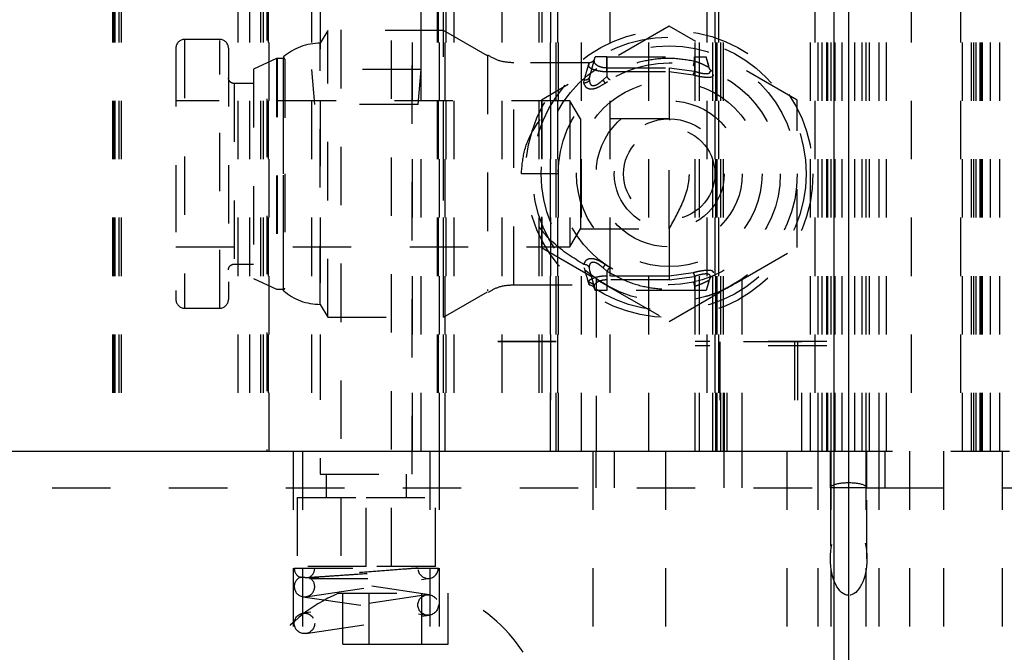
# Model space of a CAD drawing. Header units: inches. Extents: x 1880 to 2363, y -453 to -54.
# Tile 33 of 256: x 1904.18 to 1905.87, y -450.1 to -449.02. Entities that reach past the tile are written whole.
import ezdxf

# ---------------------------------------------------------------- set-up
doc = ezdxf.new("R2010")
doc.units = ezdxf.units.IN
doc.header["$LTSCALE"] = 0.5
doc.header["$MEASUREMENT"] = 0
doc.linetypes.add('HIDDEN', pattern=[0.225, 0.15, -0.075])
doc.layers.add('SID-M-H', color=4, linetype='HIDDEN')
doc.layers.add('SID-M-S', color=105, linetype='Continuous')

msp = doc.modelspace()

# ---------------------------------------------------------------- linework, layer by layer
at = {"layer": 'SID-M-H'}
for p, q in [((1904.68392, -448.7063), (1904.68392, -449.1003)), ((1904.87142, -449.1003), (1904.87142, -448.7063)), ((1904.34379, -448.75405), (1904.34379, -449.75405)), ((1904.34573, -448.75405), (1904.34573, -449.75405)), ((1904.34573, -448.75405), (1904.34573, -449.75405)), ((1904.34767, -448.75405), (1904.34767, -449.75405)), ((1904.3542, -448.75405), (1904.3542, -449.75405)), ((1904.3542, -448.75405), (1904.3542, -449.75405)), ((1904.35862, -448.75405), (1904.35862, -449.75405)), ((1904.35862, -448.75405), (1904.35862, -449.75405)), ((1904.55767, -448.75405), (1904.55767, -449.75405)), ((1904.57767, -448.75405), (1904.57767, -449.75405)), ((1904.59671, -448.75405), (1904.59671, -449.75405)), ((1904.60113, -448.75405), (1904.60113, -449.75405)), ((1904.60767, -448.75081), (1904.60767, -449.75405)), ((1904.60961, -448.75405), (1904.60961, -449.75405)), ((1904.61154, -449.75405), (1904.61154, -448.75405)), ((1904.68392, -448.75405), (1904.68392, -449.75405)), ((1904.69867, -448.75405), (1904.69867, -449.75405)), ((1904.85667, -449.75405), (1904.85667, -448.75405)), ((1904.87142, -449.75405), (1904.87142, -448.75405)), ((1904.89879, -448.75405), (1904.89879, -449.75405)), ((1904.90073, -448.75405), (1904.90073, -449.75405)), ((1904.90073, -448.75405), (1904.90073, -449.75405)), ((1904.90267, -449.75405), (1904.90267, -448.75405)), ((1904.9092, -448.75405), (1904.9092, -449.75405)), ((1904.91267, -449.75405), (1904.91267, -448.75405)), ((1904.91362, -448.75405), (1904.91362, -449.75405)), ((1904.92767, -448.75405), (1904.92767, -449.75405)), ((1905.00967, -448.75405), (1905.00967, -449.75405)), ((1905.07267, -448.75405), (1905.07267, -449.75405)), ((1905.07767, -448.75405), (1905.07767, -449.75405)), ((1905.09267, -449.75405), (1905.09267, -448.75405)), ((1905.09267, -448.75405), (1905.09267, -449.56655)), ((1905.10267, -449.75405), (1905.10267, -448.75405)), ((1905.10461, -448.75405), (1905.10461, -449.75405)), ((1905.10654, -449.75405), (1905.10654, -448.75405)), ((1905.14567, -449.75405), (1905.14567, -448.75405)), ((1905.19417, -448.75405), (1905.19417, -449.75405)), ((1905.26117, -449.75405), (1905.26117, -448.75405)), ((1905.34017, -449.75405), (1905.34017, -448.75405)), ((1905.34767, -449.75405), (1905.34767, -448.75405)), ((1905.36017, -448.75405), (1905.36017, -449.75405)), ((1905.37017, -449.75405), (1905.37017, -448.75405)), ((1905.37379, -448.75405), (1905.37379, -449.75405)), ((1905.37573, -449.75405), (1905.37573, -448.75405)), ((1905.37573, -449.75405), (1905.37573, -448.75405)), ((1905.38017, -448.75405), (1905.38017, -449.75405)), ((1905.3842, -449.75405), (1905.3842, -448.75405)), ((1905.3842, -449.75405), (1905.3842, -448.75405)), ((1905.38862, -449.75405), (1905.38862, -448.75405)), ((1905.38862, -449.75405), (1905.38862, -448.75405)), ((1905.54517, -448.75405), (1905.54517, -449.75405)), ((1905.55767, -449.75405), (1905.55767, -448.75405)), ((1905.55767, -449.75405), (1905.55767, -448.75405)), ((1905.56517, -449.75405), (1905.56517, -448.75405)), ((1905.70967, -448.75405), (1905.70967, -449.75405)), ((1905.79417, -448.75405), (1905.79417, -449.75405)), ((1905.81267, -449.75405), (1905.81267, -448.75405)), ((1905.81671, -449.75405), (1905.81671, -448.75405)), ((1905.82113, -449.75405), (1905.82113, -448.75405)), ((1905.82961, -449.75405), (1905.82961, -448.75405)), ((1905.83154, -449.75405), (1905.83154, -448.75405)), ((1905.84567, -449.75405), (1905.84567, -448.75405)), ((1905.86117, -449.75405), (1905.86117, -448.75405)), ((1904.69893, -448.76587), (1904.69893, -449.79342)), ((1904.85641, -449.79342), (1904.85641, -448.76587)), ((1904.73436, -448.83279), (1904.73436, -449.9509)), ((1904.82097, -449.9509), (1904.82097, -448.83279)), ((1905.37767, -449.75405), (1905.37767, -449.00405)), ((1905.53767, -449.75405), (1905.53767, -449.00405)), ((1905.55067, -449.75405), (1905.55067, -449.00405)), ((1905.56692, -449.75405), (1905.56692, -449.00405)), ((1905.57267, -449.75405), (1905.57267, -449.00405)), ((1905.57962, -449.75405), (1905.57962, -449.00405)), ((1905.59192, -449.75405), (1905.59192, -449.00405)), ((1905.61341, -449.75405), (1905.61341, -449.00405)), ((1905.62572, -449.75405), (1905.62572, -449.00405)), ((1905.63267, -449.75405), (1905.63267, -449.00405)), ((1905.63841, -449.75405), (1905.63841, -449.00405)), ((1905.65467, -449.75405), (1905.65467, -449.00405)), ((1905.66767, -449.75405), (1905.66767, -449.00405)), ((1905.79767, -449.75405), (1905.79767, -449.00405)), ((1905.82767, -449.75405), (1905.82767, -449.00405)), ((1905.29589, -449.02646), (1905.07714, -449.15276)), ((1905.51464, -449.15276), (1905.29589, -449.02646)), ((1904.7116, -449.03355), (1904.69889, -449.05555)), ((1904.7116, -449.52455), (1904.7116, -449.03355)), ((1904.90976, -449.03355), (1904.7116, -449.03355)), ((1904.90976, -449.27905), (1904.90976, -449.03355)), ((1904.98501, -449.077), (1904.90976, -449.03355)), ((1904.5269, -449.04905), (1904.4669, -449.04905)), ((1904.4669, -449.04951), (1904.4669, -449.5086)), ((1904.5269, -449.50905), (1904.5269, -449.05087)), ((1904.5419, -449.06405), (1904.5419, -449.49405)), ((1904.69889, -449.50255), (1904.69889, -449.05555)), ((1904.63589, -449.27905), (1904.63589, -449.079)), ((1904.63824, -449.08305), (1904.63589, -449.079)), ((1904.98501, -449.077), (1904.98501, -449.47923)), ((1905.16028, -449.11246), (1905.16923, -449.07905)), ((1905.18923, -449.07905), (1905.16923, -449.07905)), ((1905.18923, -449.07905), (1905.18923, -449.11246)), ((1905.18923, -449.07905), (1905.33923, -449.07905)), ((1905.18923, -449.09745), (1905.18923, -449.07905)), ((1905.33923, -449.08639), (1905.33923, -449.07905)), ((1905.33923, -449.07905), (1905.35923, -449.07905)), ((1905.33923, -449.07905), (1905.33923, -449.10331)), ((1905.36415, -449.09745), (1905.35923, -449.07905)), ((1905.36336, -449.09449), (1905.35923, -449.07905)), ((1904.62397, -449.08184), (1904.5849, -449.10005)), ((1904.62397, -449.08184), (1904.62397, -449.47444)), ((1904.63564, -449.08155), (1904.62523, -449.08155)), ((1904.62523, -449.08201), (1904.62523, -449.47609)), ((1904.63564, -449.08155), (1904.63564, -449.47471)), ((1904.63824, -449.08305), (1904.63824, -449.27905)), ((1905.15877, -449.08905), (1905.03001, -449.08905)), ((1905.03001, -449.46905), (1905.03001, -449.09082)), ((1905.1674, -449.08588), (1905.16726, -449.08639)), ((1905.16842, -449.08205), (1905.16851, -449.08171)), ((1905.18923, -449.09745), (1905.29589, -449.09745)), ((1905.29589, -449.09745), (1905.29589, -449.10407)), ((1905.29589, -449.09745), (1905.33923, -449.10331)), ((1904.5849, -449.10005), (1904.5849, -449.45805)), ((1904.87142, -449.1003), (1904.68392, -449.1003)), ((1904.68392, -449.1003), (1904.68917, -449.1603)), ((1904.86617, -449.1603), (1904.87142, -449.1003)), ((1905.15944, -449.11824), (1905.16028, -449.11246)), ((1905.18265, -449.11824), (1905.18923, -449.11246)), ((1905.18923, -449.10407), (1905.29589, -449.10407)), ((1905.29589, -449.10407), (1905.33706, -449.10964)), ((1905.29589, -449.10407), (1905.29589, -449.18505)), ((1905.36572, -449.10331), (1905.36611, -449.10428)), ((1904.5519, -449.12455), (1904.5519, -449.43355)), ((1904.5849, -449.12455), (1904.5519, -449.12455)), ((1905.15001, -449.12382), (1905.15062, -449.11833)), ((1905.18633, -449.12377), (1905.19051, -449.12098)), ((1905.1259, -449.15405), (1904.4519, -449.15405)), ((1904.86617, -449.1603), (1904.68917, -449.1603)), ((1905.07714, -449.15276), (1905.07714, -449.40535)), ((1905.1259, -449.15405), (1905.1259, -449.40405)), ((1905.14379, -449.18505), (1905.1259, -449.15405)), ((1905.51464, -449.40535), (1905.51464, -449.15276)), ((1905.14379, -449.18505), (1905.14379, -449.27905)), ((1905.29589, -449.18505), (1905.14379, -449.18505)), ((1905.29589, -449.37305), (1905.29589, -449.18505)), ((1904.63589, -449.47911), (1904.63589, -449.27905)), ((1904.63824, -449.27905), (1904.63824, -449.47505)), ((1904.90976, -449.52455), (1904.90976, -449.27905)), ((1905.14379, -449.27905), (1905.14379, -449.37305)), ((1905.1259, -449.40405), (1905.14379, -449.37305)), ((1905.14379, -449.37305), (1905.29589, -449.37305)), ((1905.29589, -449.37305), (1905.29589, -449.45404)), ((1904.4519, -449.40405), (1905.1259, -449.40405)), ((1905.07714, -449.40535), (1905.18039, -449.46496)), ((1905.41147, -449.46491), (1905.51464, -449.40535)), ((1904.5519, -449.43355), (1904.5849, -449.43355)), ((1905.19051, -449.43713), (1905.18633, -449.43434)), ((1905.16028, -449.44565), (1905.15944, -449.43987)), ((1905.16028, -449.44565), (1905.16923, -449.47905)), ((1905.18923, -449.44565), (1905.18265, -449.43987)), ((1905.18923, -449.44565), (1905.18923, -449.47905)), ((1905.33706, -449.44847), (1905.29589, -449.45404)), ((1904.5849, -449.45805), (1904.62397, -449.47627)), ((1905.17089, -449.45894), (1905.17089, -449.75405)), ((1905.29589, -449.45404), (1905.18923, -449.45404)), ((1905.18923, -449.46066), (1905.18923, -449.47905)), ((1905.29589, -449.46066), (1905.18923, -449.46066)), ((1905.29589, -449.45404), (1905.29589, -449.46066)), ((1905.29589, -449.46066), (1905.33923, -449.4548)), ((1905.33923, -449.4548), (1905.33923, -449.47905)), ((1905.36415, -449.46066), (1905.35923, -449.47905)), ((1905.36336, -449.46362), (1905.35923, -449.47905)), ((1905.42089, -449.75405), (1905.42089, -449.45916)), ((1904.62523, -449.47655), (1904.63564, -449.47655)), ((1904.63589, -449.47911), (1904.63824, -449.47505)), ((1904.90976, -449.52455), (1904.98501, -449.48111)), ((1905.03001, -449.46905), (1905.15877, -449.46905)), ((1905.16863, -449.47686), (1905.16741, -449.47384)), ((1905.18923, -449.47905), (1905.16923, -449.47905)), ((1905.33923, -449.47905), (1905.18923, -449.47905)), ((1905.19211, -449.47172), (1905.29589, -449.53164)), ((1905.29589, -449.53164), (1905.40043, -449.47129)), ((1905.33923, -449.47172), (1905.33923, -449.47905)), ((1905.35923, -449.47905), (1905.33923, -449.47905)), ((1904.69889, -449.50255), (1904.7116, -449.52455)), ((1904.4669, -449.50905), (1904.5269, -449.50905)), ((1904.7116, -449.52455), (1904.90976, -449.52455)), ((1905.10267, -449.56605), (1904.90267, -449.56605)), ((1905.10267, -449.56655), (1904.90267, -449.56655)), ((1904.91267, -449.75405), (1904.91267, -449.56655)), ((1905.09267, -449.56655), (1905.09267, -449.75405)), ((1905.56517, -449.56605), (1905.34017, -449.56605)), ((1905.52267, -449.56655), (1905.38267, -449.56655)), ((1905.38267, -449.56655), (1905.38267, -449.75405)), ((1905.39017, -449.75405), (1905.39017, -449.56655)), ((1905.39517, -449.75405), (1905.39517, -449.56655)), ((1905.51017, -449.56655), (1905.51017, -449.75405)), ((1905.51517, -449.56655), (1905.51517, -449.75405)), ((1905.52267, -449.75405), (1905.52267, -449.56655)), ((1905.56517, -449.57355), (1905.34017, -449.57355)), ((1904.65267, -449.75405), (1904.65267, -450.25405)), ((1904.66829, -449.75405), (1904.66829, -450.25405)), ((1904.88704, -450.25405), (1904.88704, -449.75405)), ((1904.90267, -450.25405), (1904.90267, -449.75405)), ((1905.16517, -449.75405), (1905.16517, -450.25405)), ((1905.17089, -449.81655), (1905.17089, -449.75405)), ((1905.20214, -449.81655), (1905.20214, -449.75405)), ((1905.29017, -450.25405), (1905.29017, -449.75405)), ((1905.38964, -449.81655), (1905.38964, -449.75405)), ((1905.42089, -449.81655), (1905.42089, -449.75405)), ((1905.49767, -450.25405), (1905.49767, -449.75405)), ((1905.55067, -450.25405), (1905.55067, -449.75405)), ((1905.57142, -449.81655), (1905.57142, -449.75405)), ((1905.57267, -450.25405), (1905.57267, -449.75405)), ((1905.57767, -449.75405), (1906.57767, -449.75405)), ((1905.57767, -449.75405), (1906.57767, -449.75405)), ((1905.63267, -450.25405), (1905.63267, -449.75405)), ((1905.63392, -449.81655), (1905.63392, -449.75405)), ((1905.65467, -450.25405), (1905.65467, -449.75405)), ((1905.66517, -449.81655), (1905.66517, -449.75405)), ((1905.66517, -449.81655), (1905.66517, -449.75405)), ((1905.70767, -450.25405), (1905.70767, -449.75405)), ((1905.76517, -449.75405), (1905.76517, -450.25405)), ((1905.86517, -449.75405), (1905.86517, -450.25405)), ((1904.69893, -449.79342), (1904.85641, -449.79342)), ((1904.70877, -449.79342), (1904.70877, -449.83279)), ((1904.84656, -449.83279), (1904.84656, -449.79342)), ((1903.64017, -449.81655), (1905.57142, -449.81655)), ((1905.63392, -449.81655), (1905.57142, -449.81655)), ((1905.57142, -449.81655), (1905.57142, -449.9378)), ((1905.63392, -449.81655), (1905.66517, -449.81655)), ((1905.63392, -449.9378), (1905.63392, -449.81655)), ((1905.66517, -449.81655), (1906.81517, -449.81655)), ((1904.65956, -449.83279), (1904.77767, -449.83279)), ((1904.65956, -449.83279), (1904.65956, -449.9509)), ((1904.77767, -449.9509), (1904.77767, -449.83279)), ((1904.77767, -449.83279), (1904.89578, -449.83279)), ((1904.89578, -449.9509), (1904.89578, -449.83279)), ((1904.65442, -449.95405), (1904.86592, -449.95405)), ((1904.77767, -449.9509), (1904.65956, -449.9509)), ((1904.89578, -449.9509), (1904.77767, -449.9509)), ((1904.67449, -450.00286), (1904.88599, -449.97136)), ((1904.68049, -449.97155), (1904.88342, -449.97155)), ((1904.88599, -449.99975), (1904.69133, -449.97075)), ((1904.88084, -449.99975), (1904.66934, -450.03125)), ((1904.66934, -450.00286), (1904.88084, -450.03436)), ((1904.73017, -449.99705), (1904.92517, -449.99705)), ((1904.7376, -450.08405), (1904.7376, -449.99705)), ((1904.78263, -450.08405), (1904.78263, -449.99705)), ((1904.8727, -450.08405), (1904.8727, -449.99705)), ((1904.91773, -450.08405), (1904.91773, -449.99705)), ((1904.67449, -450.06586), (1904.88599, -450.03436)), ((1904.7376, -450.08405), (1904.78263, -450.08405)), ((1904.78263, -450.08405), (1904.8727, -450.08405)), ((1904.8727, -450.08405), (1904.91773, -450.08405))]:
    msp.add_line(p, q, dxfattribs=at)
for centre, radius in [((1905.29589, -449.27905), 0.24581), ((1905.29589, -449.27905), 0.234), ((1905.29589, -449.27905), 0.219), ((1905.29589, -449.27905), 0.19), ((1905.29589, -449.27905), 0.15875), ((1905.29589, -449.27905), 0.125), ((1905.29589, -449.27905), 0.094), ((1905.29589, -449.27905), 0.07812), ((1904.88342, -450.01705), 0.0175), ((1904.67192, -450.04855), 0.0175)]:
    msp.add_circle(centre, radius, dxfattribs=at)
for centre, radius, start, end in [((1904.4669, -449.06405), 0.015, 90, 180), ((1904.5269, -449.06405), 0.015, 0, 90), ((1904.69889, -449.15193), 0.09637, 90, 130.82125), ((1904.62523, -449.08455), 0.003, 90, 115), ((1904.63564, -449.08455), 0.003, 30, 90), ((1905.15874, -449.42008), 0.03105, 320.38841, 332.75683), ((1904.62523, -449.47355), 0.003, 245, 270), ((1904.63564, -449.47355), 0.003, 270, 330), ((1904.69889, -449.40618), 0.09637, 229.17875, 270), ((1904.4669, -449.49405), 0.015, 180, 270), ((1904.5269, -449.49405), 0.015, 270, 0), ((1904.67192, -449.95405), 0.0175, 180, 244.1949), ((1904.67192, -449.95405), 0.0175, 294.60211, 0), ((1904.88342, -449.95405), 0.0175, 188.47114, 0), ((1904.67192, -449.98555), 0.0175, 115.84193, 64.15807), ((1904.83515, -450.24581), 0.27, 112.88177, 146.82246), ((1904.82018, -450.24581), 0.27, 33.17754, 67.11823)]:
    msp.add_arc(centre, radius, start, end, dxfattribs=at)
msp.add_ellipse((1905.60267, -449.81655), major_axis=(0.03125, 0), ratio=0.2679492, start_param=0, end_param=3.1415927, dxfattribs=at)
msp.add_ellipse((1905.60267, -449.9378), major_axis=(0, -0.0625), ratio=0.5, dxfattribs=at)
for points, knots in [([(1904.4519, -449.06405), (1904.4519, -449.06693), (1904.4519, -449.07134), (1904.4519, -449.09815), (1904.4519, -449.1259), (1904.4519, -449.16035), (1904.4519, -449.2104), (1904.4519, -449.25201), (1904.4519, -449.27905)], [0, 0, 0, 0, 0.2394568, 0.3683607, 0.5, 0.6316393, 0.7605432, 1, 1, 1, 1]), ([(1905.03001, -449.08905), (1905.02139, -449.08856), (1905.00547, -449.08764), (1904.9918, -449.07953), (1904.98553, -449.07582)], [0, 0, 0, 0, 0.5415431, 1, 1, 1, 1]), ([(1905.16512, -449.08686), (1905.16597, -449.08605), (1905.16761, -449.08447), (1905.1683, -449.0823), (1905.16863, -449.08124)], [0, 0, 0, 0, 0.5145152, 1, 1, 1, 1]), ([(1905.33923, -449.08639), (1905.32639, -449.08429), (1905.30073, -449.08008), (1905.26159, -449.08348), (1905.22348, -449.09346), (1905.20069, -449.1061), (1905.18923, -449.11246)], [0, 0, 0, 0, 0.2489015, 0.4975118, 0.747418, 1, 1, 1, 1]), ([(1905.15062, -449.11833), (1905.15233, -449.11226), (1905.1557, -449.10029), (1905.15838, -449.09082), (1905.15929, -449.08756), (1905.15816, -449.09156), (1905.1576, -449.09357)], [0, 0, 0, 0, 0.2543953, 0.5012414, 0.750372, 1, 1, 1, 1]), ([(1905.1576, -449.09357), (1905.1576, -449.09406), (1905.15758, -449.09505), (1905.15929, -449.09679), (1905.16215, -449.0986), (1905.16624, -449.10037), (1905.17123, -449.10194), (1905.17689, -449.10313), (1905.18296, -449.10392), (1905.18714, -449.10402), (1905.18923, -449.10407)], [0, 0, 0, 0, 0.1248263, 0.2506673, 0.3796294, 0.5087468, 0.635437, 0.7607568, 0.8800651, 1, 1, 1, 1]), ([(1905.16512, -449.08686), (1905.16415, -449.08751), (1905.16224, -449.08877), (1905.15998, -449.08896), (1905.15887, -449.08905)], [0, 0, 0, 0, 0.5145146, 1, 1, 1, 1]), ([(1905.16726, -449.08639), (1905.16735, -449.08747), (1905.16753, -449.08964), (1905.1715, -449.09288), (1905.17598, -449.09504), (1905.18004, -449.09638), (1905.18445, -449.09726), (1905.18766, -449.09739), (1905.18923, -449.09745)], [0, 0, 0, 0, 0.2499935, 0.5021453, 0.6386765, 0.7531579, 0.8799603, 1, 1, 1, 1]), ([(1905.33706, -449.09357), (1905.33714, -449.09348), (1905.33731, -449.09331), (1905.33783, -449.09175), (1905.33849, -449.08939), (1905.33899, -449.08738), (1905.33923, -449.08639)], [0, 0, 0, 0, 0.2420092, 0.4984772, 0.7557703, 1, 1, 1, 1]), ([(1905.36415, -449.09745), (1905.36405, -449.09739), (1905.36384, -449.09726), (1905.36224, -449.09638), (1905.35976, -449.09504), (1905.35548, -449.09288), (1905.34855, -449.08964), (1905.34233, -449.08747), (1905.33923, -449.08639)], [0, 0, 0, 0, 0.1201399, 0.2468608, 0.3613044, 0.4978623, 0.7500165, 1, 1, 1, 1]), ([(1904.5519, -449.12455), (1904.55095, -449.12448), (1904.54881, -449.1243), (1904.54599, -449.12283), (1904.54373, -449.12057), (1904.54221, -449.1178), (1904.542, -449.11565), (1904.5419, -449.11455)], [0, 0, 0, 0, 0.180825, 0.4095525, 0.5903775, 0.7897952, 1, 1, 1, 1]), ([(1905.15062, -449.11833), (1905.1517, -449.11833), (1905.15393, -449.11831), (1905.15691, -449.11708), (1905.15924, -449.11508), (1905.15994, -449.11332), (1905.16028, -449.11246)], [0, 0, 0, 0, 0.2427428, 0.5000004, 0.7572578, 1, 1, 1, 1]), ([(1905.19456, -449.11833), (1905.19437, -449.11833), (1905.19399, -449.11831), (1905.1927, -449.11708), (1905.19105, -449.11508), (1905.18982, -449.11332), (1905.18923, -449.11246)], [0, 0, 0, 0, 0.2427405, 0.4999979, 0.7572565, 1, 1, 1, 1]), ([(1905.33706, -449.10964), (1905.3372, -449.10932), (1905.33747, -449.10868), (1905.33801, -449.10717), (1905.33861, -449.10537), (1905.33902, -449.10399), (1905.33923, -449.10331)], [0, 0, 0, 0, 0.2467449, 0.4999991, 0.7532537, 1, 1, 1, 1]), ([(1905.33706, -449.10964), (1905.33944, -449.11026), (1905.34411, -449.11148), (1905.35095, -449.11279), (1905.35718, -449.11359), (1905.36252, -449.11384), (1905.36678, -449.11355), (1905.36977, -449.11273), (1905.37151, -449.11143), (1905.37144, -449.11024), (1905.37141, -449.10964)], [0, 0, 0, 0, 0.1314575, 0.2583214, 0.3826687, 0.5065667, 0.6271707, 0.7483349, 0.8719717, 1, 1, 1, 1]), ([(1905.33923, -449.10331), (1905.34105, -449.10395), (1905.34453, -449.10518), (1905.34979, -449.10656), (1905.35465, -449.10743), (1905.35892, -449.10773), (1905.36239, -449.10745), (1905.36379, -449.1068), (1905.36451, -449.10646)], [0, 0, 0, 0, 0.1756853, 0.3354674, 0.5043186, 0.6677554, 0.8311152, 1, 1, 1, 1]), ([(1905.36451, -449.10646), (1905.36498, -449.10606), (1905.36597, -449.10521), (1905.36581, -449.10396), (1905.36573, -449.10331)], [0, 0, 0, 0, 0.4767074, 1, 1, 1, 1]), ([(1905.04289, -449.27905), (1905.04402, -449.26575), (1905.04637, -449.238), (1905.06566, -449.19653), (1905.09968, -449.15476), (1905.1318, -449.13502), (1905.15001, -449.12382)], [0, 0, 0, 0, 0.18374305, 0.38325524, 0.65022818, 1, 1, 1, 1]), ([(1905.15944, -449.11824), (1905.15903, -449.11899), (1905.15818, -449.12054), (1905.15588, -449.12234), (1905.15307, -449.12356), (1905.15101, -449.12374), (1905.15001, -449.12382)], [0, 0, 0, 0, 0.2439708, 0.5000063, 0.7560382, 1, 1, 1, 1]), ([(1905.16237, -449.1343), (1905.16086, -449.13416), (1905.15776, -449.13389), (1905.15264, -449.13092), (1905.15109, -449.12673), (1905.15001, -449.12382)], [0, 0, 0, 0, 0.2251045, 0.4621105, 1, 1, 1, 1]), ([(1905.15944, -449.11824), (1905.15949, -449.11985), (1905.15958, -449.12269), (1905.16096, -449.12592), (1905.16303, -449.12771), (1905.16571, -449.12831), (1905.16901, -449.12769), (1905.17292, -449.12589), (1905.1776, -449.12267), (1905.18083, -449.11984), (1905.18265, -449.11824)], [0, 0, 0, 0, 0.1703651, 0.3011995, 0.4056816, 0.5005288, 0.5956973, 0.7006313, 0.8305043, 1, 1, 1, 1]), ([(1905.18634, -449.12382), (1905.18194, -449.12672), (1905.1756, -449.1309), (1905.16744, -449.13388), (1905.16403, -449.13416), (1905.16237, -449.1343)], [0, 0, 0, 0, 0.5355352, 0.7725804, 1, 1, 1, 1]), ([(1905.18634, -449.12382), (1905.18631, -449.12374), (1905.18624, -449.12356), (1905.18545, -449.12234), (1905.18424, -449.12054), (1905.18318, -449.11899), (1905.18265, -449.11824)], [0, 0, 0, 0, 0.2439632, 0.4999952, 0.75603, 1, 1, 1, 1]), ([(1905.29589, -449.37305), (1905.3042, -449.35823), (1905.31702, -449.33536), (1905.32874, -449.30178), (1905.33131, -449.27535), (1905.32501, -449.23972), (1905.31051, -449.21091), (1905.29874, -449.19009), (1905.29589, -449.18505)], [0, 0, 0, 0, 0.2633513, 0.4062956, 0.5168653, 0.6274729, 0.9099334, 1, 1, 1, 1]), ([(1904.4519, -449.27905), (1904.4519, -449.3061), (1904.4519, -449.34771), (1904.4519, -449.39776), (1904.4519, -449.43221), (1904.4519, -449.45995), (1904.4519, -449.48676), (1904.4519, -449.49118), (1904.4519, -449.49405)], [0, 0, 0, 0, 0.2394568, 0.3683607, 0.5, 0.6316393, 0.7605432, 1, 1, 1, 1]), ([(1905.10589, -449.27905), (1905.10505, -449.27905), (1905.10376, -449.27905), (1905.0959, -449.27905), (1905.08777, -449.27905), (1905.07768, -449.27905), (1905.06301, -449.27905), (1905.05082, -449.27905), (1905.04289, -449.27905)], [0, 0, 0, 0, 0.2394567, 0.3683606, 0.5, 0.6316395, 0.7605433, 1, 1, 1, 1]), ([(1905.15001, -449.43429), (1905.1318, -449.42309), (1905.09969, -449.40335), (1905.06567, -449.36158), (1905.04637, -449.32011), (1905.04402, -449.29236), (1905.04289, -449.27905)], [0, 0, 0, 0, 0.349724, 0.6167216, 0.8162417, 1, 1, 1, 1]), ([(1904.5419, -449.44355), (1904.542, -449.44245), (1904.54221, -449.44031), (1904.54373, -449.43754), (1904.54599, -449.43528), (1904.54881, -449.43381), (1904.55095, -449.43363), (1904.5519, -449.43355)], [0, 0, 0, 0, 0.2102048, 0.4096225, 0.5904475, 0.819175, 1, 1, 1, 1]), ([(1905.15001, -449.43429), (1905.15108, -449.43136), (1905.15261, -449.42715), (1905.1578, -449.42428), (1905.16226, -449.42358), (1905.16747, -449.4243), (1905.17558, -449.42717), (1905.18193, -449.43137), (1905.18634, -449.43429)], [0, 0, 0, 0, 0.26903826, 0.38759583, 0.50021006, 0.6138634, 0.7323325, 1, 1, 1, 1]), ([(1905.15944, -449.43987), (1905.15904, -449.43913), (1905.1582, -449.43759), (1905.15592, -449.43579), (1905.1531, -449.43455), (1905.15103, -449.43437), (1905.15001, -449.43429)], [0, 0, 0, 0, 0.2404859, 0.4952191, 0.7525175, 1, 1, 1, 1]), ([(1905.15944, -449.43987), (1905.15957, -449.43741), (1905.15976, -449.43372), (1905.16252, -449.4306), (1905.16565, -449.42971), (1905.16967, -449.4306), (1905.17563, -449.43373), (1905.17984, -449.43741), (1905.18265, -449.43987)], [0, 0, 0, 0, 0.2587786, 0.3874383, 0.5000123, 0.6127889, 0.7412337, 1, 1, 1, 1]), ([(1905.1576, -449.46454), (1905.15816, -449.46654), (1905.15929, -449.47053), (1905.15838, -449.46731), (1905.15571, -449.45787), (1905.15233, -449.44585), (1905.15062, -449.43978)], [0, 0, 0, 0, 0.2496089, 0.4968772, 0.7455921, 1, 1, 1, 1]), ([(1905.19456, -449.43978), (1905.19437, -449.43978), (1905.19399, -449.43979), (1905.1927, -449.44103), (1905.19105, -449.44302), (1905.18982, -449.44479), (1905.18923, -449.44565)], [0, 0, 0, 0, 0.2427428, 0.5000003, 0.7572577, 1, 1, 1, 1]), ([(1905.18923, -449.44565), (1905.20069, -449.452), (1905.22348, -449.46465), (1905.26159, -449.47462), (1905.30073, -449.47803), (1905.32639, -449.47382), (1905.33923, -449.47172)], [0, 0, 0, 0, 0.2525837, 0.5024893, 0.751099, 1, 1, 1, 1]), ([(1905.37141, -449.44847), (1905.37144, -449.44787), (1905.37151, -449.44668), (1905.36977, -449.44538), (1905.36679, -449.44457), (1905.36254, -449.44427), (1905.3572, -449.44451), (1905.35097, -449.44532), (1905.34412, -449.44663), (1905.33944, -449.44785), (1905.33706, -449.44847)], [0, 0, 0, 0, 0.1278516, 0.2513319, 0.3723531, 0.4928195, 0.6168557, 0.741346, 0.8683659, 1, 1, 1, 1]), ([(1905.33706, -449.44847), (1905.33719, -449.44876), (1905.33745, -449.44936), (1905.33796, -449.45079), (1905.33857, -449.45261), (1905.339, -449.45406), (1905.33923, -449.4548)], [0, 0, 0, 0, 0.22724043, 0.47292215, 0.7326437, 1, 1, 1, 1]), ([(1905.36451, -449.45165), (1905.36379, -449.45131), (1905.36239, -449.45065), (1905.35891, -449.45038), (1905.35465, -449.45067), (1905.34979, -449.45155), (1905.34453, -449.45292), (1905.34105, -449.45416), (1905.33923, -449.4548)], [0, 0, 0, 0, 0.1689414, 0.3322443, 0.4957387, 0.6645326, 0.8243495, 1, 1, 1, 1]), ([(1905.36573, -449.4548), (1905.36581, -449.45415), (1905.36597, -449.4529), (1905.36498, -449.45205), (1905.36451, -449.45165)], [0, 0, 0, 0, 0.523394, 1, 1, 1, 1]), ([(1905.18923, -449.45404), (1905.18714, -449.45409), (1905.18296, -449.45419), (1905.17689, -449.45498), (1905.17123, -449.45617), (1905.16624, -449.45774), (1905.16215, -449.4595), (1905.15929, -449.46132), (1905.15758, -449.46305), (1905.1576, -449.46405), (1905.1576, -449.46454)], [0, 0, 0, 0, 0.11989191, 0.23923998, 0.36447255, 0.49125009, 0.62027862, 0.74933002, 0.8751288, 1, 1, 1, 1]), ([(1905.1576, -449.46454), (1905.15866, -449.46462), (1905.16084, -449.46479), (1905.16379, -449.46636), (1905.16614, -449.46871), (1905.16689, -449.47073), (1905.16726, -449.47172)], [0, 0, 0, 0, 0.2420088, 0.4984766, 0.7557698, 1, 1, 1, 1]), ([(1905.18923, -449.46066), (1905.18766, -449.46072), (1905.18445, -449.46084), (1905.18004, -449.46173), (1905.17598, -449.46306), (1905.1715, -449.46523), (1905.16753, -449.46847), (1905.16735, -449.47064), (1905.16726, -449.47172)], [0, 0, 0, 0, 0.1200603, 0.2468421, 0.3613679, 0.4978545, 0.750006, 1, 1, 1, 1]), ([(1905.17098, -449.45894), (1905.17196, -449.4596), (1905.17394, -449.46095), (1905.1874, -449.46997), (1905.20215, -449.47661), (1905.20899, -449.47969)], [0, 0, 0, 0, 0.3453829, 0.6962889, 1, 1, 1, 1]), ([(1905.33706, -449.46454), (1905.33714, -449.46462), (1905.33731, -449.4648), (1905.33783, -449.46637), (1905.3385, -449.46872), (1905.33899, -449.47074), (1905.33923, -449.47172)], [0, 0, 0, 0, 0.2431196, 0.5000043, 0.7568865, 1, 1, 1, 1]), ([(1905.33923, -449.47172), (1905.34233, -449.47064), (1905.34855, -449.46847), (1905.35548, -449.46523), (1905.35976, -449.46306), (1905.36224, -449.46173), (1905.36384, -449.46084), (1905.36405, -449.46072), (1905.36415, -449.46066)], [0, 0, 0, 0, 0.2499832, 0.5021377, 0.6387418, 0.7531398, 0.879895, 1, 1, 1, 1]), ([(1905.35723, -449.48878), (1905.36003, -449.48811), (1905.37505, -449.48451), (1905.39678, -449.47371), (1905.41507, -449.4631), (1905.42227, -449.45794), (1905.42061, -449.45907), (1905.42048, -449.45916)], [0, 0, 0, 0, 0.0697224, 0.3736975, 0.7110293, 0.9762583, 1, 1, 1, 1]), ([(1904.98644, -449.48184), (1904.99241, -449.47831), (1905.0058, -449.47041), (1905.02138, -449.46954), (1905.03001, -449.46905)], [0, 0, 0, 0, 0.4465768, 1, 1, 1, 1]), ([(1905.15887, -449.46905), (1905.15968, -449.46911), (1905.16135, -449.46923), (1905.16373, -449.4702), (1905.16588, -449.47172), (1905.1669, -449.47314), (1905.16741, -449.47384)], [0, 0, 0, 0, 0.2379126, 0.4890881, 0.7459899, 1, 1, 1, 1]), ([(1905.16726, -449.47172), (1905.16798, -449.4744), (1905.16879, -449.47742), (1905.16846, -449.47619), (1905.16842, -449.47606)], [0, 0, 0, 0, 0.891558, 1, 1, 1, 1]), ([(1904.86592, -449.95405), (1904.8647, -449.95414), (1904.85384, -449.95495), (1904.82927, -449.95679), (1904.78957, -449.9598), (1904.74949, -449.96289), (1904.7135, -449.96573), (1904.68556, -449.96799), (1904.66755, -449.96951), (1904.66537, -449.96971), (1904.66429, -449.9698)], [0, 0, 0, 0, 0.0183197, 0.1635643, 0.3063496, 0.4467904, 0.5854506, 0.7233058, 0.8622416, 1, 1, 1, 1]), ([(1904.67954, -449.9698), (1904.67964, -449.9698), (1904.68008, -449.96977), (1904.68731, -449.9693), (1904.70663, -449.96801), (1904.73378, -449.96615), (1904.76511, -449.96395), (1904.79687, -449.96168), (1904.8256, -449.9596), (1904.84841, -449.95793), (1904.86005, -449.95708), (1904.86389, -449.9568), (1904.86505, -449.95671), (1904.86547, -449.95668), (1904.86577, -449.95666), (1904.86594, -449.95664), (1904.86608, -449.95663), (1904.8661, -449.95663), (1904.86611, -449.95663)], [0, 0, 0, 0, 0.03098211, 0.13909616, 0.2504876, 0.36232093, 0.47307836, 0.5820155, 0.68890031, 0.79398709, 0.89894063, 0.9391461, 0.94917767, 0.96667595, 0.97104888, 0.98044093, 0.98998471, 1, 1, 1, 1]), ([(1904.86592, -449.95405), (1904.8721, -449.95405), (1904.88675, -449.95405), (1904.89879, -449.95405), (1904.90029, -449.95405), (1904.90092, -449.95405)], [0, 0, 0, 0, 0.2983871, 0.7068158, 1, 1, 1, 1]), ([(1904.67954, -449.9698), (1904.68055, -449.9699), (1904.68205, -449.97005), (1904.6895, -449.97078), (1904.69361, -449.97118), (1904.69556, -449.97139), (1904.69632, -449.97149), (1904.6965, -449.97153), (1904.69645, -449.97155), (1904.69631, -449.97156), (1904.69607, -449.97155), (1904.69578, -449.97155), (1904.69531, -449.97153), (1904.69413, -449.97148), (1904.6904, -449.97128), (1904.68143, -449.97077), (1904.66971, -449.9701), (1904.6646, -449.96982), (1904.66433, -449.96981), (1904.66429, -449.9698)], [0, 0, 0, 0, 0.2379614, 0.3558648, 0.4139563, 0.4430096, 0.4576723, 0.4650202, 0.468145, 0.4713047, 0.4731896, 0.4750753, 0.4777409, 0.4826796, 0.4989153, 0.5638328, 0.7365381, 0.9556022, 1, 1, 1, 1])]:
    msp.add_open_spline(points, degree=3, knots=knots, dxfattribs=at)
for points in [[(1905.18923, -449.10407), (1905.18923, -449.10373), (1905.18923, -449.10304), (1905.18923, -449.10147), (1905.18923, -449.0996), (1905.18923, -449.09816), (1905.18923, -449.09745)], [(1905.36992, -449.10407), (1905.36924, -449.10373), (1905.36788, -449.10304), (1905.36621, -449.10147), (1905.36489, -449.0996), (1905.3644, -449.09816), (1905.36415, -449.09745)], [(1905.18923, -449.45404), (1905.18923, -449.45438), (1905.18923, -449.45506), (1905.18923, -449.45664), (1905.18923, -449.45851), (1905.18923, -449.45994), (1905.18923, -449.46066)], [(1905.36992, -449.45404), (1905.36924, -449.45438), (1905.36788, -449.45506), (1905.36621, -449.45664), (1905.36489, -449.45851), (1905.3644, -449.45994), (1905.36415, -449.46066)]]:
    msp.add_open_spline(points, degree=3, dxfattribs=at)
at = {"layer": 'SID-M-S'}
for p, q in [((1905.57767, -448.77905), (1905.57767, -450.25405)), ((1905.60267, -448.77905), (1905.60267, -450.25405)), ((1901.92767, -449.75405), (1905.57767, -449.75405)), ((1901.92767, -449.75405), (1905.57767, -449.75405))]:
    msp.add_line(p, q, dxfattribs=at)

doc.saveas('drawing.dxf')
